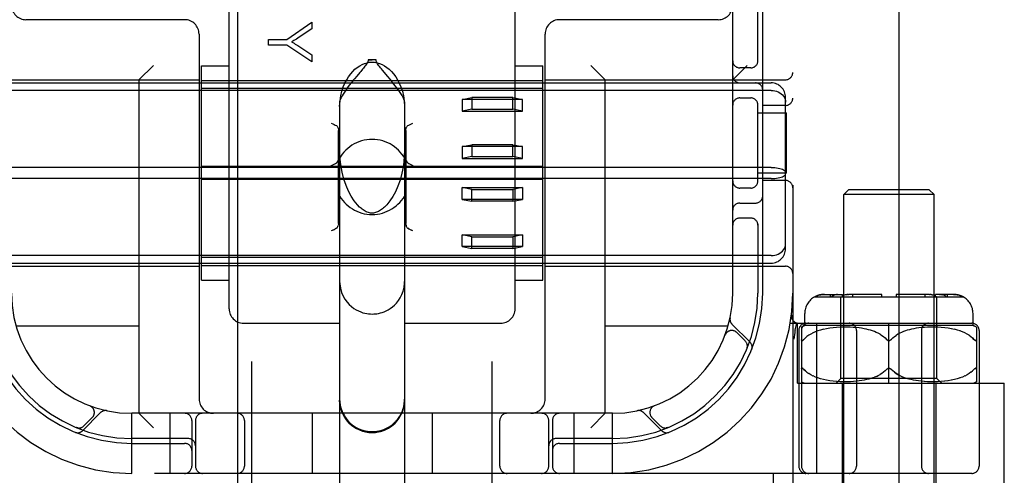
# Model space of a CAD drawing. Header units: inches. Extents: x 0 to 309, y 0 to 200.
# Tile 13 of 64: x 107.148 to 109.197, y 100.616 to 101.564. Entities that reach past the tile are written whole.
import ezdxf

# ---------------------------------------------------------------- set-up
doc = ezdxf.new("R2010")
doc.units = ezdxf.units.IN
doc.header["$LTSCALE"] = 17
doc.header["$MEASUREMENT"] = 0
doc.linetypes.add('HIDDEN', pattern=[0.2, 0.1, -0.1])
doc.layers.add('DEFAULT_2', color=8, linetype='HIDDEN')
doc.layers.add('RIGHTHAND_DOOR_ASSEMBLY', color=7, linetype='CONTINUOUS')

msp = doc.modelspace()

# ---------------------------------------------------------------- linework, layer by layer
at = {"layer": 'DEFAULT_2', "color": 8, "linetype": 'HIDDEN'}
for p, q in [((108.9775, 62.5993), (108.9775, 141.6413)), ((107.6315, 99.1531), (107.6315, 104.6536)), ((108.1315, 99.1531), (108.1315, 104.6536)), ((108.7565, 104.6203), (108.7565, 99.6203)), ((108.6315, 100.9953), (108.6315, 103.2453)), ((107.584, 100.9629), (107.584, 101.6449)), ((108.179, 100.9629), (108.179, 101.6449)), ((108.684, 101.4761), (108.684, 101.6053)), ((108.694, 100.9953), (108.694, 101.6053)), ((107.4915, 101.5643), (107.1615, 101.5643)), ((107.7044, 101.5232), (107.7563, 101.5591)), ((107.7563, 101.5591), (107.7563, 101.5453)), ((108.6015, 101.5643), (108.2715, 101.5643)), ((107.5215, 101.5343), (107.5215, 100.7753)), ((107.7563, 101.5453), (107.7299, 101.5278)), ((108.2415, 100.7753), (108.2415, 101.5343)), ((107.6663, 101.5113), (107.6663, 101.5232)), ((107.6663, 101.5232), (107.7044, 101.5232)), ((107.7044, 101.5113), (107.6663, 101.5113)), ((107.7563, 101.4766), (107.7044, 101.5113)), ((107.7292, 101.5089), (107.7563, 101.4911)), ((107.7563, 101.4911), (107.7563, 101.4766)), ((107.3965, 101.4393), (107.4265, 101.4693)), ((107.5265, 101.0225), (107.5265, 101.468)), ((107.5265, 101.468), (107.584, 101.468)), ((107.8733, 101.4805), (107.8815, 101.4806)), ((107.8897, 101.4805), (107.8733, 101.4805)), ((107.8897, 101.4805), (107.8815, 101.4806)), ((108.179, 101.468), (108.2365, 101.468)), ((108.2365, 101.0225), (108.2365, 101.468)), ((108.3665, 101.4393), (108.3365, 101.4693)), ((108.6315, 101.4393), (108.6615, 101.4693)), ((108.669, 101.464), (108.6465, 101.464)), ((107.8495, 101.4468), (107.8449, 101.4412)), ((107.9139, 101.4464), (107.903, 101.4594)), ((107.0215, 101.4393), (107.5215, 101.4393)), ((107.0515, 101.4328), (108.7115, 101.4328)), ((107.3965, 101.4393), (107.3965, 100.7453)), ((107.5265, 101.4378), (108.2365, 101.4378)), ((108.2415, 101.4393), (108.7415, 101.4393)), ((108.3665, 100.7453), (108.3665, 101.4393)), ((108.7115, 101.4171), (107.0515, 101.4171)), ((108.2365, 101.4212), (107.5265, 101.4212)), ((108.069, 101.3985), (108.089, 101.4025)), ((108.174, 101.4025), (108.089, 101.4025)), ((108.089, 101.4025), (108.089, 101.3779)), ((108.174, 101.4025), (108.194, 101.3985)), ((108.174, 101.3779), (108.174, 101.4025)), ((108.7415, 101.0879), (108.7415, 101.4027)), ((107.814, 101.3932), (107.814, 100.2837)), ((107.949, 101.3932), (107.949, 100.2837)), ((108.194, 101.3985), (108.069, 101.3985)), ((108.069, 101.3985), (108.069, 101.3739)), ((108.194, 101.3739), (108.194, 101.3985)), ((108.6465, 101.4015), (108.669, 101.4015)), ((108.684, 101.2261), (108.684, 101.3895)), ((108.7415, 101.3859), (108.694, 101.3859)), ((108.089, 101.3779), (108.069, 101.3739)), ((108.069, 101.3739), (108.194, 101.3739)), ((108.089, 101.3779), (108.174, 101.3779)), ((108.194, 101.3739), (108.174, 101.3779)), ((108.684, 101.3703), (108.7436, 101.3703)), ((108.7436, 101.2453), (108.7436, 101.3703)), ((107.8115, 101.1403), (107.8115, 101.334)), ((107.9515, 101.334), (107.9515, 101.1403)), ((108.069, 101.3002), (108.089, 101.3042)), ((108.194, 101.3002), (108.069, 101.3002)), ((108.069, 101.3002), (108.069, 101.2756)), ((108.174, 101.3042), (108.089, 101.3042)), ((108.089, 101.3042), (108.089, 101.2796)), ((108.174, 101.3042), (108.194, 101.3002)), ((108.174, 101.2796), (108.174, 101.3042)), ((108.194, 101.2756), (108.194, 101.3002)), ((108.089, 101.2796), (108.069, 101.2756)), ((108.089, 101.2796), (108.174, 101.2796)), ((108.194, 101.2756), (108.174, 101.2796)), ((108.2365, 101.2587), (107.5265, 101.2587)), ((108.069, 101.2756), (108.194, 101.2756)), ((108.7115, 101.257), (107.0515, 101.257)), ((108.7436, 101.2453), (108.684, 101.2453)), ((108.7115, 101.2336), (107.0515, 101.2336)), ((108.2365, 101.2319), (107.5265, 101.2319)), ((108.7415, 101.2297), (108.694, 101.2297)), ((108.069, 101.215), (108.194, 101.215)), ((108.089, 101.2109), (108.069, 101.215)), ((108.069, 101.1904), (108.069, 101.215)), ((108.089, 101.2109), (108.174, 101.2109)), ((108.089, 101.1864), (108.089, 101.2109)), ((108.194, 101.215), (108.174, 101.2109)), ((108.174, 101.2109), (108.174, 101.1864)), ((108.194, 101.215), (108.194, 101.1904)), ((108.669, 101.214), (108.6465, 101.214)), ((108.8725, 101.2103), (108.8625, 101.2003)), ((109.0505, 101.2003), (108.8625, 101.2003)), ((108.8625, 100.3635), (108.8625, 101.2003)), ((109.0405, 101.2103), (108.8725, 101.2103)), ((109.0405, 101.2103), (109.0505, 101.2003)), ((109.0505, 100.3635), (109.0505, 101.2003)), ((108.194, 101.1904), (108.069, 101.1904)), ((108.069, 101.1904), (108.089, 101.1864)), ((108.174, 101.1864), (108.089, 101.1864)), ((108.174, 101.1864), (108.194, 101.1904)), ((108.6465, 101.1828), (108.679, 101.1828)), ((108.669, 101.1515), (108.6465, 101.1515)), ((108.684, 101.1395), (108.684, 100.9953)), ((107.7995, 101.1265), (107.7965, 101.125)), ((107.8071, 101.1304), (107.8049, 101.1292)), ((107.9581, 101.1292), (107.9559, 101.1304)), ((107.9665, 101.125), (107.9635, 101.1265)), ((108.069, 101.1167), (108.194, 101.1167)), ((108.089, 101.1126), (108.069, 101.1167)), ((108.069, 101.0921), (108.069, 101.1167)), ((108.194, 101.1167), (108.174, 101.1126)), ((108.194, 101.1167), (108.194, 101.0921)), ((108.089, 101.1126), (108.174, 101.1126)), ((108.089, 101.0881), (108.089, 101.1126)), ((108.174, 101.1126), (108.174, 101.0881)), ((108.194, 101.0921), (108.069, 101.0921)), ((108.069, 101.0921), (108.089, 101.0881)), ((108.174, 101.0881), (108.089, 101.0881)), ((108.174, 101.0881), (108.194, 101.0921)), ((108.7115, 101.0734), (107.0515, 101.0734)), ((107.0515, 101.0578), (108.7115, 101.0578)), ((108.2365, 101.0694), (107.5265, 101.0694)), ((107.0215, 101.0513), (107.5215, 101.0513)), ((107.5265, 101.0528), (108.2365, 101.0528)), ((108.2415, 101.0513), (108.7415, 101.0513)), ((107.5265, 101.0225), (107.584, 101.0225)), ((108.179, 101.0225), (108.2365, 101.0225)), ((108.8224, 100.9928), (108.86, 100.9928)), ((108.835, 100.9878), (108.835, 100.9928)), ((108.8493, 100.9927), (108.8511, 100.9928)), ((108.86, 100.9878), (108.86, 100.9928)), ((108.868, 100.9923), (108.8695, 100.9926)), ((108.8709, 100.9927), (108.8695, 100.9926)), ((108.8709, 100.9927), (108.8723, 100.9928)), ((108.9415, 100.9928), (108.8723, 100.9928)), ((108.8812, 100.9878), (108.8812, 100.9928)), ((108.9415, 100.9878), (108.9415, 100.9928)), ((109.0408, 100.9928), (108.9715, 100.9928)), ((108.9715, 100.9928), (108.9715, 100.9878)), ((109.0319, 100.9878), (109.0319, 100.9928)), ((109.0408, 100.9928), (109.0425, 100.9927)), ((109.0907, 100.9928), (109.0531, 100.9928)), ((109.0531, 100.9878), (109.0531, 100.9928)), ((109.062, 100.9928), (109.0634, 100.9927)), ((109.0648, 100.9926), (109.0634, 100.9927)), ((109.0781, 100.9878), (109.0781, 100.9928)), ((108.8022, 100.9878), (109.1109, 100.9878)), ((108.8422, 100.9908), (108.8439, 100.9915)), ((108.8565, 100.8178), (108.8565, 100.9878)), ((109.0461, 100.9921), (109.0479, 100.9915)), ((109.0565, 100.8178), (109.0565, 100.9878)), ((108.7815, 100.9278), (108.7815, 100.9528)), ((109.1315, 100.9278), (109.1315, 100.9528)), ((107.614, 100.9328), (107.814, 100.9328)), ((107.949, 100.9328), (108.149, 100.9328)), ((108.7513, 100.9328), (109.129, 100.9328)), ((108.7618, 100.9187), (108.7652, 100.9332)), ((108.7665, 100.8078), (108.7665, 100.9328)), ((108.8067, 100.6203), (108.8067, 100.9328)), ((108.9565, 100.8078), (108.9565, 100.9328)), ((107.3965, 100.9263), (107.1413, 100.9263)), ((108.6218, 100.9263), (108.3665, 100.9263)), ((108.6677, 100.893), (108.6301, 100.9306)), ((108.6578, 100.8959), (108.6404, 100.9132)), ((108.7618, 100.9187), (108.7617, 100.9182)), ((108.769, 100.9178), (108.769, 100.6353)), ((108.7747, 100.9247), (108.7747, 100.6353)), ((109.1315, 100.9278), (108.7815, 100.9278)), ((108.7986, 100.9126), (108.794, 100.9102)), ((108.8035, 100.9148), (108.7985, 100.9126)), ((108.8087, 100.9168), (108.8034, 100.9147)), ((108.8144, 100.9185), (108.8086, 100.9167)), ((108.8204, 100.9201), (108.8142, 100.9185)), ((108.8268, 100.9214), (108.8202, 100.92)), ((108.8335, 100.9225), (108.8266, 100.9214)), ((108.8405, 100.9234), (108.8333, 100.9225)), ((108.8478, 100.9241), (108.8403, 100.9234)), ((108.855, 100.9245), (108.8475, 100.924)), ((108.8622, 100.9247), (108.8548, 100.9245)), ((108.8693, 100.9247), (108.862, 100.9247)), ((108.876, 100.9245), (108.8691, 100.9247)), ((108.8825, 100.9241), (108.8759, 100.9245)), ((108.8886, 100.9236), (108.8824, 100.9241)), ((108.8944, 100.923), (108.8885, 100.9236)), ((108.889, 100.9178), (108.889, 100.6353)), ((108.8998, 100.9222), (108.8943, 100.923)), ((108.9048, 100.9213), (108.8997, 100.9222)), ((108.9096, 100.9204), (108.9048, 100.9214)), ((108.9141, 100.9193), (108.9095, 100.9204)), ((108.9183, 100.9181), (108.914, 100.9193)), ((108.9224, 100.9168), (108.9183, 100.9181)), ((108.9264, 100.9153), (108.9224, 100.9168)), ((108.9303, 100.9137), (108.9264, 100.9153)), ((108.9342, 100.9118), (108.9303, 100.9137)), ((108.938, 100.9098), (108.9342, 100.9118)), ((108.9789, 100.9118), (108.9751, 100.9098)), ((108.9828, 100.9137), (108.9789, 100.9118)), ((108.9867, 100.9153), (108.9827, 100.9137)), ((108.9907, 100.9168), (108.9867, 100.9153)), ((108.9948, 100.9181), (108.9907, 100.9168)), ((108.9991, 100.9193), (108.9948, 100.9181)), ((109.0036, 100.9204), (108.999, 100.9193)), ((109.0083, 100.9214), (109.0035, 100.9204)), ((109.0134, 100.9222), (109.0082, 100.9213)), ((109.0188, 100.923), (109.0133, 100.9222)), ((109.0246, 100.9236), (109.0187, 100.923)), ((109.024, 100.9178), (109.024, 100.6353)), ((109.0307, 100.9241), (109.0245, 100.9236)), ((109.0372, 100.9245), (109.0306, 100.9241)), ((109.044, 100.9247), (109.037, 100.9245)), ((109.051, 100.9247), (109.0438, 100.9247)), ((109.0583, 100.9245), (109.0508, 100.9247)), ((109.0655, 100.924), (109.058, 100.9245)), ((109.0728, 100.9234), (109.0653, 100.9241)), ((109.0798, 100.9225), (109.0725, 100.9234)), ((109.0865, 100.9214), (109.0796, 100.9225)), ((109.0929, 100.92), (109.0863, 100.9214)), ((109.0989, 100.9185), (109.0927, 100.9201)), ((109.1045, 100.9167), (109.0987, 100.9185)), ((109.1097, 100.9147), (109.1043, 100.9168)), ((109.1146, 100.9126), (109.1096, 100.9148)), ((109.1191, 100.9102), (109.1145, 100.9126)), ((109.1384, 100.9247), (109.1384, 100.8109)), ((109.144, 100.9178), (109.144, 100.6353)), ((108.6157, 100.9078), (108.6159, 100.9082)), ((108.616, 100.9085), (108.6159, 100.9082)), ((108.7791, 100.8985), (108.7797, 100.8991)), ((108.7899, 100.9077), (108.7861, 100.905)), ((108.7941, 100.9103), (108.7899, 100.9077)), ((108.9521, 100.8985), (108.9515, 100.8991)), ((108.9597, 100.8976), (108.9591, 100.8972)), ((108.9615, 100.8991), (108.961, 100.8985)), ((108.9751, 100.9098), (108.9714, 100.9075)), ((109.1232, 100.9077), (109.119, 100.9103)), ((109.1334, 100.8991), (109.1304, 100.9021)), ((108.6611, 100.8797), (108.6617, 100.8811)), ((108.6611, 100.8797), (108.6611, 100.8797)), ((108.7827, 100.8335), (108.7797, 100.8365)), ((108.9521, 100.837), (108.9515, 100.8365)), ((108.954, 100.8384), (108.9533, 100.838)), ((108.9565, 100.8391), (108.9559, 100.839)), ((108.9572, 100.839), (108.9565, 100.8391)), ((108.9597, 100.838), (108.9591, 100.8384)), ((109.127, 100.8306), (109.1231, 100.8279)), ((108.7941, 100.8253), (108.7899, 100.8279)), ((108.7986, 100.8229), (108.7941, 100.8253)), ((108.8035, 100.8208), (108.7986, 100.823)), ((108.8088, 100.8188), (108.8034, 100.8208)), ((108.8145, 100.817), (108.8087, 100.8188)), ((108.8205, 100.8155), (108.8143, 100.8171)), ((108.8269, 100.8141), (108.8203, 100.8155)), ((108.8337, 100.813), (108.8267, 100.8142)), ((108.8407, 100.8122), (108.8335, 100.8131)), ((108.848, 100.8115), (108.8405, 100.8122)), ((108.8465, 100.8078), (108.8565, 100.8178)), ((108.8554, 100.8111), (108.8478, 100.8115)), ((108.8626, 100.8109), (108.8551, 100.8111)), ((109.0565, 100.8178), (108.8565, 100.8178)), ((108.8697, 100.8109), (108.8624, 100.8109)), ((108.8765, 100.8111), (108.8695, 100.8109)), ((108.883, 100.8115), (108.8763, 100.8111)), ((108.8891, 100.812), (108.8828, 100.8115)), ((108.8949, 100.8127), (108.889, 100.812)), ((108.9002, 100.8134), (108.8947, 100.8126)), ((108.9053, 100.8143), (108.9001, 100.8134)), ((108.91, 100.8153), (108.9052, 100.8143)), ((108.9144, 100.8164), (108.9099, 100.8153)), ((108.9187, 100.8176), (108.9144, 100.8164)), ((108.9227, 100.8189), (108.9186, 100.8176)), ((108.9227, 100.8189), (108.9267, 100.8204)), ((108.9305, 100.822), (108.9267, 100.8204)), ((108.9987, 100.8164), (108.9944, 100.8176)), ((109.0031, 100.8153), (108.9986, 100.8164)), ((109.0079, 100.8143), (109.0031, 100.8153)), ((109.0129, 100.8134), (109.0078, 100.8143)), ((109.0183, 100.8126), (109.0128, 100.8134)), ((109.0241, 100.812), (109.0182, 100.8127)), ((109.0303, 100.8115), (109.024, 100.812)), ((109.0368, 100.8111), (109.0301, 100.8115)), ((109.0436, 100.8109), (109.0366, 100.8111)), ((109.0507, 100.8109), (109.0434, 100.8109)), ((109.0579, 100.8111), (109.0505, 100.8109)), ((109.0665, 100.8078), (109.0565, 100.8178)), ((109.0653, 100.8115), (109.0577, 100.8111)), ((109.0726, 100.8122), (109.0651, 100.8115)), ((109.0796, 100.8131), (109.0723, 100.8122)), ((109.0864, 100.8142), (109.0794, 100.813)), ((109.0928, 100.8155), (109.0862, 100.8141)), ((109.0988, 100.8171), (109.0926, 100.8155)), ((109.1044, 100.8188), (109.0986, 100.817)), ((109.1096, 100.8208), (109.1043, 100.8188)), ((109.1145, 100.823), (109.1095, 100.8208)), ((109.119, 100.8253), (109.1144, 100.8229)), ((109.1232, 100.8279), (109.119, 100.8253)), ((108.7665, 100.8078), (109.1965, 100.8078)), ((108.859, 100.8078), (108.859, 100.3653)), ((109.054, 100.8078), (109.054, 100.3653)), ((109.1965, 100.5583), (109.1965, 100.8078)), ((107.2792, 100.7091), (107.3168, 100.7467)), ((107.2941, 100.7611), (107.2945, 100.7609)), ((107.2947, 100.7609), (107.2944, 100.761)), ((108.4463, 100.7467), (108.4839, 100.7091)), ((108.4687, 100.761), (108.4684, 100.7609)), ((108.4686, 100.7609), (108.469, 100.7611)), ((107.2821, 100.7191), (107.2995, 100.7364)), ((107.3815, 100.6203), (107.3815, 100.7453)), ((108.3815, 100.7453), (107.3815, 100.7453)), ((107.3965, 100.7453), (107.4265, 100.7153)), ((107.4615, 100.6203), (107.4615, 100.7453)), ((107.5065, 100.7303), (107.5065, 100.6353)), ((107.514, 100.7303), (107.514, 100.6353)), ((107.6159, 100.7303), (107.6159, 100.6353)), ((107.7565, 100.7453), (107.7565, 100.6203)), ((108.0065, 100.7453), (108.0065, 100.6203)), ((108.1472, 100.6353), (108.1472, 100.7303)), ((108.249, 100.6353), (108.249, 100.7303)), ((108.2565, 100.7303), (108.2565, 100.6353)), ((108.3015, 100.6203), (108.3015, 100.7453)), ((108.3665, 100.7453), (108.3365, 100.7153)), ((108.3815, 100.6203), (108.3815, 100.7453)), ((108.4636, 100.7364), (108.481, 100.7191)), ((107.266, 100.7157), (107.266, 100.7157)), ((107.266, 100.7157), (107.2673, 100.7152)), ((108.4958, 100.7152), (108.4971, 100.7157)), ((108.4971, 100.7157), (108.4971, 100.7157)), ((108.4971, 100.7157), (108.4971, 100.7157)), ((107.499, 100.6928), (107.3815, 100.6928)), ((108.3815, 100.6928), (108.264, 100.6928)), ((107.3815, 100.6828), (107.4915, 100.6828)), ((108.2715, 100.6828), (108.3815, 100.6828)), ((109.129, 100.6203), (106.6341, 100.6203)), ((108.7165, 100.5583), (108.7165, 100.6203))]:
    msp.add_line(p, q, dxfattribs=at)
for points in [[(107.7299, 101.5278), (107.7269, 101.5259), (107.7241, 101.5241), (107.7214, 101.5224), (107.7188, 101.5209), (107.7163, 101.5194), (107.714, 101.518)], [(107.714, 101.518), (107.7165, 101.5165), (107.7191, 101.5151), (107.7217, 101.5136), (107.7242, 101.512), (107.7267, 101.5105), (107.7292, 101.5089)], [(107.814, 101.3838), (107.8148, 101.3955), (107.8163, 101.4061), (107.8186, 101.4157), (107.8216, 101.4243), (107.8249, 101.4322), (107.8287, 101.4393), (107.8326, 101.4456), (107.8369, 101.4514), (107.8413, 101.4565), (107.8459, 101.461), (107.8507, 101.4649), (107.8557, 101.4683), (107.8608, 101.4711), (107.866, 101.4732), (107.8712, 101.4747), (107.8764, 101.4756), (107.8815, 101.4759), (107.8866, 101.4756), (107.8919, 101.4747), (107.8971, 101.4732), (107.9023, 101.4711), (107.9074, 101.4683), (107.9124, 101.4649), (107.9172, 101.461), (107.9218, 101.4565), (107.9262, 101.4514), (107.9305, 101.4456), (107.9344, 101.4393), (107.9381, 101.4322), (107.9415, 101.4243), (107.9444, 101.4157), (107.9468, 101.4061), (107.9483, 101.3955), (107.949, 101.3838)], [(107.8733, 101.4805), (107.8731, 101.4786), (107.8726, 101.4767), (107.8717, 101.4748), (107.8706, 101.473), (107.8694, 101.4711), (107.868, 101.4692), (107.8666, 101.4673), (107.865, 101.4654), (107.8634, 101.4633), (107.8616, 101.4612)], [(107.903, 101.4594), (107.9011, 101.4617), (107.8992, 101.4639), (107.8975, 101.4661), (107.8958, 101.4682), (107.8943, 101.4703), (107.8929, 101.4723), (107.8917, 101.4743), (107.8907, 101.4763), (107.8901, 101.4784), (107.8897, 101.4805)], [(107.8616, 101.4612), (107.8579, 101.4568), (107.8559, 101.4544), (107.8495, 101.4468)], [(107.949, 101.3932), (107.9487, 101.3958), (107.9477, 101.3989), (107.946, 101.4024), (107.9438, 101.4064), (107.9413, 101.4105), (107.9386, 101.4146), (107.9357, 101.4187), (107.9328, 101.4228), (107.9298, 101.4266), (107.927, 101.4303), (107.9242, 101.4338), (107.9215, 101.4372), (107.9189, 101.4404), (107.9139, 101.4464)], [(107.8449, 101.4412), (107.8424, 101.4382), (107.8399, 101.4351), (107.8373, 101.4319), (107.8347, 101.4285), (107.832, 101.425), (107.8292, 101.4213), (107.8265, 101.4175), (107.8238, 101.4135), (107.8212, 101.4096), (107.8189, 101.4057), (107.8169, 101.402), (107.8153, 101.3986), (107.8144, 101.3957), (107.814, 101.3932)], [(108.7115, 101.4171), (108.7154, 101.4169), (108.7191, 101.4164), (108.7228, 101.4154), (108.7263, 101.414), (108.7295, 101.4123), (108.7325, 101.4102), (108.7351, 101.4079), (108.7374, 101.4052), (108.7392, 101.4023), (108.7405, 101.3992), (108.7413, 101.396), (108.7415, 101.3927)], [(107.7965, 101.3493), (107.7995, 101.3478), (107.8024, 101.3463), (107.8049, 101.3451), (107.8071, 101.3439)], [(107.8071, 101.3439), (107.8085, 101.3429), (107.8096, 101.3416), (107.8105, 101.3401), (107.8111, 101.3383), (107.8114, 101.3362), (107.8115, 101.334)], [(107.9515, 101.334), (107.9517, 101.3362), (107.952, 101.3383), (107.9526, 101.3401), (107.9535, 101.3417), (107.9546, 101.3429), (107.9559, 101.3439)], [(107.9559, 101.3439), (107.9582, 101.3451), (107.9607, 101.3464), (107.9636, 101.3478), (107.9665, 101.3493)], [(107.8556, 101.1745), (107.8509, 101.1793), (107.8443, 101.1876), (107.8381, 101.1972), (107.8324, 101.2078), (107.8274, 101.2195), (107.8229, 101.2324), (107.8192, 101.2469), (107.8163, 101.2628), (107.8145, 101.2799), (107.814, 101.2944)], [(107.949, 101.2944), (107.9485, 101.2788), (107.9465, 101.2609), (107.9435, 101.245), (107.9396, 101.2307), (107.9351, 101.2179), (107.93, 101.2064), (107.9244, 101.1961), (107.9184, 101.1871), (107.912, 101.1791), (107.9075, 101.1745)], [(107.7965, 101.2607), (107.7996, 101.2623), (107.8025, 101.2638), (107.8053, 101.2652), (107.8076, 101.2667), (107.8094, 101.2684), (107.8107, 101.2703)], [(107.9524, 101.2703), (107.9537, 101.2684), (107.9555, 101.2667), (107.9578, 101.2652), (107.9605, 101.2638), (107.9635, 101.2623), (107.9665, 101.2607)], [(108.7115, 101.257), (108.7154, 101.2569), (108.7191, 101.2567), (108.7228, 101.2562), (108.7263, 101.2557), (108.7295, 101.2549), (108.7325, 101.2541), (108.7351, 101.2531), (108.7374, 101.252), (108.7392, 101.2508), (108.7405, 101.2496), (108.7413, 101.2483), (108.7415, 101.247)], [(108.7115, 101.2336), (108.7154, 101.2337), (108.7191, 101.2339), (108.7228, 101.2343), (108.7263, 101.2349), (108.7295, 101.2356), (108.7325, 101.2365), (108.7351, 101.2375), (108.7374, 101.2386), (108.7392, 101.2398), (108.7405, 101.241), (108.7413, 101.2423), (108.7415, 101.2436)], [(107.8815, 101.1618), (107.8807, 101.1618), (107.8783, 101.162), (107.876, 101.1625), (107.8737, 101.1631), (107.8715, 101.1638), (107.8693, 101.1648), (107.8672, 101.1659), (107.8651, 101.1671), (107.8631, 101.1684), (107.8611, 101.1699), (107.8591, 101.1714), (107.8571, 101.1731), (107.8556, 101.1745)], [(107.9075, 101.1745), (107.9053, 101.1725), (107.9031, 101.1707), (107.901, 101.1691), (107.8989, 101.1677), (107.8969, 101.1665), (107.895, 101.1654), (107.8929, 101.1644), (107.8909, 101.1636), (107.8888, 101.1629), (107.8866, 101.1623), (107.8844, 101.162), (107.8822, 101.1618), (107.8815, 101.1618)], [(107.8071, 101.1304), (107.8085, 101.1314), (107.8096, 101.1326), (107.8105, 101.1342), (107.8111, 101.136)], [(107.8115, 101.1403), (107.8114, 101.1381), (107.8111, 101.136)], [(107.952, 101.136), (107.9517, 101.1381), (107.9515, 101.1403)], [(107.9517, 101.1381), (107.952, 101.136), (107.9526, 101.1342), (107.9535, 101.1326), (107.9546, 101.1314), (107.9559, 101.1304)], [(107.7995, 101.1265), (107.8024, 101.1279), (107.8049, 101.1292)], [(107.9559, 101.1304), (107.9582, 101.1292), (107.9607, 101.1279), (107.9636, 101.1265)], [(108.7115, 101.0734), (108.7154, 101.0736), (108.7191, 101.0742), (108.7228, 101.0752), (108.7263, 101.0766), (108.7295, 101.0783), (108.7325, 101.0803), (108.7351, 101.0827), (108.7374, 101.0854), (108.7392, 101.0883), (108.7405, 101.0914), (108.7413, 101.0946), (108.7415, 101.0979)], [(107.814, 101.0194), (107.8142, 101.0144), (107.8155, 101.0055), (107.8179, 100.997), (107.8211, 100.9893), (107.825, 100.9825), (107.8293, 100.9766), (107.8339, 100.9716), (107.8386, 100.9673), (107.8435, 100.9637), (107.8483, 100.9607), (107.853, 100.9582), (107.8577, 100.9562), (107.8622, 100.9547), (107.8664, 100.9536), (107.8704, 100.9528), (107.8742, 100.9523), (107.8779, 100.952), (107.8815, 100.9519)], [(107.8815, 100.9519), (107.8849, 100.952), (107.8883, 100.9522), (107.8916, 100.9526), (107.8951, 100.9533), (107.8987, 100.9541), (107.9025, 100.9552), (107.9065, 100.9567), (107.9107, 100.9585), (107.9149, 100.9607), (107.9193, 100.9634), (107.9236, 100.9666), (107.928, 100.9704), (107.9322, 100.9748), (107.9362, 100.9798), (107.94, 100.9857), (107.9434, 100.9923), (107.9461, 100.9996), (107.948, 101.0075), (107.9489, 101.0158), (107.949, 101.0194)], [(108.8224, 100.9928), (108.8204, 100.9927), (108.8184, 100.9926), (108.8164, 100.9923), (108.8143, 100.992), (108.8123, 100.9915), (108.8103, 100.9909), (108.8083, 100.9903), (108.8064, 100.9895), (108.8046, 100.9887), (108.8029, 100.9878)], [(108.8029, 100.9878), (108.8051, 100.9889), (108.8073, 100.9899), (108.8098, 100.9908), (108.8123, 100.9915), (108.8149, 100.9921), (108.8174, 100.9925), (108.8199, 100.9927), (108.8224, 100.9928)], [(108.8493, 100.9927), (108.8476, 100.9925), (108.8457, 100.9921), (108.8439, 100.9915)], [(109.0461, 100.9921), (109.0443, 100.9925), (109.0425, 100.9927)], [(109.0648, 100.9926), (109.0663, 100.9923), (109.0677, 100.992)], [(109.0907, 100.9928), (109.0932, 100.9927), (109.0957, 100.9925), (109.0982, 100.9921), (109.1008, 100.9915), (109.1033, 100.9908), (109.1057, 100.9899), (109.108, 100.9889), (109.1102, 100.9878)], [(109.1102, 100.9878), (109.1084, 100.9887), (109.1066, 100.9895), (109.1047, 100.9903), (109.1028, 100.9909), (109.1008, 100.9915), (109.0988, 100.992), (109.0967, 100.9923), (109.0947, 100.9926), (109.0927, 100.9927), (109.0907, 100.9928)], [(108.8422, 100.9908), (108.8404, 100.9899), (108.8388, 100.9889), (108.8373, 100.9878)], [(108.868, 100.9923), (108.8666, 100.992), (108.8652, 100.9915), (108.8637, 100.9909), (108.8624, 100.9903), (108.861, 100.9895), (108.8597, 100.9887), (108.8585, 100.9878)], [(109.0546, 100.9878), (109.053, 100.9889), (109.0514, 100.9899), (109.0497, 100.9908), (109.0479, 100.9915)], [(109.0758, 100.9878), (109.0746, 100.9887), (109.0733, 100.9895), (109.0719, 100.9903), (109.0706, 100.9909), (109.0691, 100.9915), (109.0677, 100.992)], [(108.7597, 100.8999), (108.7602, 100.9042), (108.7607, 100.9088), (108.7612, 100.9134), (108.7617, 100.9182)], [(108.7747, 100.8991), (108.7747, 100.8985), (108.7748, 100.8979), (108.7749, 100.8974), (108.7751, 100.897), (108.7754, 100.8967), (108.7757, 100.8965), (108.776, 100.8965), (108.7764, 100.8966), (108.7769, 100.8967), (108.7774, 100.897), (108.7779, 100.8974), (108.7785, 100.8979)], [(108.7791, 100.8985), (108.7784, 100.8979), (108.7779, 100.8974), (108.7773, 100.897), (108.7768, 100.8967), (108.7764, 100.8965), (108.776, 100.8965), (108.7756, 100.8966), (108.7753, 100.8967), (108.7751, 100.897), (108.7749, 100.8974), (108.7748, 100.8979), (108.7747, 100.8985)], [(108.7797, 100.8991), (108.7827, 100.9021), (108.7861, 100.905)], [(108.938, 100.9098), (108.9416, 100.9075), (108.9452, 100.9049), (108.9484, 100.9021), (108.9515, 100.8991)], [(108.9521, 100.8985), (108.9527, 100.898), (108.9533, 100.8976), (108.954, 100.8972), (108.9546, 100.8969), (108.9552, 100.8967), (108.9559, 100.8965), (108.9565, 100.8965)], [(108.9565, 100.8965), (108.9572, 100.8965), (108.9578, 100.8967), (108.9585, 100.8969), (108.9591, 100.8972)], [(108.9597, 100.8976), (108.9604, 100.898), (108.961, 100.8985), (108.9615, 100.8991)], [(108.9615, 100.8991), (108.9646, 100.9021), (108.9679, 100.9049), (108.9714, 100.9075)], [(109.1232, 100.9077), (109.127, 100.905), (109.1304, 100.9021), (109.1334, 100.8991)], [(109.1334, 100.8991), (109.134, 100.8985), (109.1347, 100.8979), (109.1352, 100.8974), (109.1358, 100.897), (109.1362, 100.8967), (109.1367, 100.8965), (109.1371, 100.8965), (109.1374, 100.8966), (109.1377, 100.8967), (109.138, 100.897), (109.1382, 100.8974), (109.1383, 100.8979), (109.1384, 100.8985), (109.1384, 100.8991)], [(109.1384, 100.8985), (109.1383, 100.8979), (109.1382, 100.8974), (109.138, 100.897), (109.1377, 100.8967), (109.1374, 100.8965), (109.137, 100.8965), (109.1366, 100.8966), (109.1362, 100.8967), (109.1357, 100.897), (109.1352, 100.8974), (109.1346, 100.8979)], [(108.662, 100.8835), (108.662, 100.8834), (108.662, 100.883), (108.6619, 100.8826), (108.6619, 100.8823), (108.6618, 100.882), (108.6617, 100.8816), (108.6616, 100.8813), (108.6615, 100.881), (108.6615, 100.8808), (108.6614, 100.8805), (108.6613, 100.8802), (108.6612, 100.88), (108.6612, 100.8799), (108.6611, 100.8798), (108.6611, 100.8798)], [(108.7797, 100.8365), (108.779, 100.8371), (108.7784, 100.8377), (108.7779, 100.8382), (108.7773, 100.8386), (108.7769, 100.8389), (108.7764, 100.839), (108.776, 100.8391), (108.7757, 100.839), (108.7754, 100.8388), (108.7751, 100.8386), (108.7749, 100.8382), (108.7748, 100.8377), (108.7747, 100.8371), (108.7747, 100.8365)], [(108.7748, 100.8377), (108.7749, 100.8382), (108.7751, 100.8386), (108.7754, 100.8389), (108.7757, 100.839), (108.776, 100.8391), (108.7764, 100.839), (108.7769, 100.8388), (108.7774, 100.8386)], [(108.7797, 100.8365), (108.7827, 100.8334), (108.7861, 100.8306), (108.7899, 100.8279)], [(108.9515, 100.8365), (108.9485, 100.8335), (108.9452, 100.8307), (108.9417, 100.8282), (108.9381, 100.8259)], [(108.9521, 100.837), (108.9527, 100.8376), (108.9533, 100.838)], [(108.954, 100.8384), (108.9546, 100.8387), (108.9552, 100.8389), (108.9559, 100.839)], [(108.9572, 100.839), (108.9578, 100.8389), (108.9585, 100.8387), (108.9591, 100.8384), (108.9597, 100.838), (108.9604, 100.8376), (108.961, 100.837)], [(108.9615, 100.8365), (108.961, 100.837), (108.9604, 100.8376)], [(108.9864, 100.8204), (108.9825, 100.822), (108.9787, 100.8238), (108.975, 100.8259), (108.9714, 100.8282), (108.9679, 100.8307), (108.9646, 100.8335), (108.9615, 100.8365)], [(108.9679, 100.8307), (108.9713, 100.8282), (108.975, 100.8259), (108.9787, 100.8238)], [(109.127, 100.8306), (109.1304, 100.8335), (109.1334, 100.8365)], [(109.1352, 100.8382), (109.1346, 100.8377), (109.134, 100.8371), (109.1334, 100.8365)], [(109.1352, 100.8382), (109.1357, 100.8386), (109.1362, 100.8389), (109.1367, 100.839), (109.1371, 100.8391), (109.1374, 100.839), (109.1377, 100.8388), (109.138, 100.8386), (109.1382, 100.8382), (109.1383, 100.8377)], [(109.1384, 100.8365), (109.1384, 100.8371), (109.1383, 100.8377), (109.1382, 100.8382), (109.138, 100.8386), (109.1377, 100.8389), (109.1374, 100.839), (109.1371, 100.8391), (109.1367, 100.839), (109.1362, 100.8388), (109.1357, 100.8386)], [(108.9305, 100.822), (108.9344, 100.8238), (108.9381, 100.8259)], [(108.9825, 100.822), (108.9864, 100.8204), (108.9904, 100.8189), (108.9944, 100.8176)], [(107.814, 100.7749), (107.8143, 100.7685), (107.8152, 100.7623), (107.8166, 100.7565), (107.8184, 100.7511), (107.8206, 100.7459), (107.8231, 100.7411), (107.826, 100.7365), (107.8291, 100.7323), (107.8325, 100.7284), (107.8362, 100.7248), (107.8401, 100.7215), (107.8442, 100.7186), (107.8484, 100.716), (107.8527, 100.7137), (107.8572, 100.7118), (107.8619, 100.7102), (107.8668, 100.7089), (107.8718, 100.7079), (107.8767, 100.7074), (107.8815, 100.7072)], [(107.8815, 100.7053), (107.8727, 100.7059), (107.8641, 100.7076), (107.8557, 100.7104), (107.8478, 100.7143), (107.8404, 100.7193), (107.8338, 100.7251), (107.828, 100.7317), (107.8231, 100.7391), (107.8192, 100.747), (107.8163, 100.7553), (107.8146, 100.764), (107.814, 100.7728)], [(107.8815, 100.7072), (107.8864, 100.7074), (107.8911, 100.7079), (107.8956, 100.7087), (107.8998, 100.7098), (107.9036, 100.7109), (107.907, 100.7122), (107.9101, 100.7136), (107.913, 100.715), (107.9157, 100.7166), (107.9183, 100.7182), (107.9208, 100.7199), (107.9231, 100.7216), (107.9254, 100.7235), (107.9275, 100.7254), (107.9295, 100.7273), (107.9313, 100.7292), (107.933, 100.7312), (107.9347, 100.7332), (107.9362, 100.7353), (107.9377, 100.7374), (107.9392, 100.7397), (107.9406, 100.7421), (107.9419, 100.7446), (107.9432, 100.7473), (107.9444, 100.7502), (107.9455, 100.7532), (107.9465, 100.7564), (107.9473, 100.7597), (107.948, 100.7633), (107.9486, 100.767), (107.9489, 100.7709), (107.949, 100.7749)], [(107.8815, 100.7053), (107.8904, 100.7059), (107.899, 100.7076), (107.9074, 100.7104), (107.9153, 100.7144), (107.9226, 100.7193), (107.9293, 100.7251), (107.9351, 100.7317), (107.94, 100.7391), (107.9439, 100.747), (107.9467, 100.7553), (107.9485, 100.764), (107.949, 100.7728)], [(107.2697, 100.7148), (107.2696, 100.7148), (107.2693, 100.7149), (107.2689, 100.7149), (107.2686, 100.715), (107.2682, 100.715), (107.2679, 100.7151), (107.2676, 100.7152), (107.2673, 100.7153), (107.267, 100.7154), (107.2667, 100.7155), (107.2665, 100.7155), (107.2663, 100.7156), (107.2661, 100.7157), (107.2661, 100.7157), (107.266, 100.7157)], [(108.4971, 100.7157), (108.497, 100.7157), (108.4968, 100.7156), (108.4966, 100.7156), (108.4964, 100.7155), (108.4962, 100.7154), (108.496, 100.7154), (108.4958, 100.7153), (108.4956, 100.7152), (108.4954, 100.7152), (108.4951, 100.7151), (108.4949, 100.7151), (108.4946, 100.715), (108.4944, 100.715), (108.4941, 100.7149), (108.4939, 100.7149), (108.4936, 100.7148), (108.4934, 100.7148), (108.4933, 100.7148)]]:
    msp.add_lwpolyline(points, dxfattribs=at)
for centre, radius, start, end in [((107.1615, 101.5943), 0.03, 180, 270), ((108.6015, 101.5943), 0.03, 270, 360), ((107.4915, 101.5343), 0.03, 0, 90), ((108.2715, 101.5343), 0.03, 90, 180), ((108.6465, 101.479), 0.015, 180, 270), ((108.669, 101.479), 0.015, 270, 0), ((108.6465, 101.4478), 0.015, 180, 270), ((108.7415, 101.4543), 0.015, 270, 360), ((108.679, 101.4178), 0.015, 0, 90), ((108.7115, 101.4028), 0.03, 0, 90), ((108.6465, 101.3865), 0.015, 90, 180), ((108.669, 101.3865), 0.015, 0, 90), ((108.7415, 101.4009), 0.015, 270, 360), ((107.8815, 101.2371), 0.0782, 25.0474, 154.9526), ((108.6465, 101.229), 0.015, 180, 270), ((108.669, 101.229), 0.015, 270, 360), ((108.7415, 101.2147), 0.015, 0, 90), ((107.8815, 101.2371), 0.0782, 206.6531, 333.346), ((108.679, 101.1978), 0.015, 270, 360), ((108.6465, 101.1678), 0.015, 90, 180), ((108.6465, 101.1365), 0.015, 90, 180), ((108.669, 101.1365), 0.015, 0, 90), ((108.7115, 101.0878), 0.03, 270, 360), ((108.7415, 101.0363), 0.015, 0, 90), ((107.3815, 100.9953), 0.375, 180, 270), ((107.3815, 100.9953), 0.3125, 180, 270), ((107.3815, 100.9953), 0.3025, 180, 270), ((107.3815, 100.9953), 0.25, 180, 270), ((108.3815, 100.9953), 0.375, 270, 360), ((108.3815, 100.9953), 0.3125, 270, 360), ((108.3815, 100.9953), 0.3025, 270, 360), ((108.3815, 100.9953), 0.25, 270, 360), ((108.8215, 100.9528), 0.04, 118.955, 180), ((109.0915, 100.9528), 0.04, 0, 61.045), ((107.614, 100.9628), 0.03, 180, 270), ((108.149, 100.9628), 0.03, 270, 360), ((108.6404, 100.9408), 0.0145, 168.1145, 225), ((108.7686, 100.9478), 0.015, 173.0043, 270), ((108.784, 100.9178), 0.015, 90, 180), ((108.7897, 100.9178), 0.015, 90, 180), ((108.874, 100.9178), 0.015, 0, 90), ((109.039, 100.9178), 0.015, 90, 180), ((109.129, 100.9178), 0.015, 0, 90), ((108.6298, 100.9026), 0.015, 45, 159.5253), ((108.8029, 100.8714), 0.0603, 110.7484, 118.0821), ((109.1102, 100.8714), 0.0603, 61.9179, 69.2516), ((108.6471, 100.8852), 0.015, 337.4954, 45), ((108.6575, 100.8827), 0.0145, 337.8042, 45), ((108.8029, 100.8641), 0.0603, 241.9212, 249.2516), ((109.1102, 100.8641), 0.0603, 290.7484, 298.0788), ((107.5515, 100.7753), 0.03, 180, 270), ((107.8815, 100.7728), 0.0675, 180, 360), ((108.2115, 100.7753), 0.03, 270, 360), ((107.2888, 100.747), 0.015, 315, 69.5253), ((107.3271, 100.7365), 0.0145, 78.1145, 135), ((108.436, 100.7365), 0.0145, 45, 101.8855), ((108.4742, 100.747), 0.015, 110.4747, 225), ((107.4915, 100.7303), 0.015, 0, 90), ((107.529, 100.7303), 0.015, 90, 180), ((107.6009, 100.7303), 0.015, 0, 90), ((108.1622, 100.7303), 0.015, 90, 180), ((108.234, 100.7303), 0.015, 0, 90), ((108.2715, 100.7303), 0.015, 90, 180), ((107.269, 100.7194), 0.0145, 247.8042, 315), ((107.2715, 100.7297), 0.015, 247.4954, 315), ((108.4916, 100.7297), 0.015, 225, 292.5046), ((108.4941, 100.7194), 0.0145, 225, 292.1958), ((107.499, 100.6778), 0.015, 0, 90), ((108.264, 100.6778), 0.015, 90, 180), ((107.4915, 100.6678), 0.015, 0, 90), ((108.2715, 100.6678), 0.015, 90, 180), ((107.4915, 100.6353), 0.015, 270, 360), ((107.529, 100.6353), 0.015, 180, 270), ((107.6009, 100.6353), 0.015, 270, 360), ((108.1622, 100.6353), 0.015, 180, 270), ((108.234, 100.6353), 0.015, 270, 360), ((108.2715, 100.6353), 0.015, 180, 270), ((108.784, 100.6353), 0.015, 180, 270), ((108.7897, 100.6353), 0.015, 180, 270), ((108.874, 100.6353), 0.015, 270, 360), ((109.039, 100.6353), 0.015, 180, 270), ((109.129, 100.6353), 0.015, 270, 360)]:
    msp.add_arc(centre, radius, start, end, dxfattribs=at)
at = {"layer": 'RIGHTHAND_DOOR_ASSEMBLY', "color": 8, "linetype": 'HIDDEN'}
msp.add_line((107.7065, 113.5253), (107.7065, 90.7153), dxfattribs=at)
at = {"layer": 'RIGHTHAND_DOOR_ASSEMBLY', "color": 3, "linetype": 'Continuous'}
msp.add_line((107.6025, 90.8703), (107.6025, 113.3703), dxfattribs=at)

doc.saveas('drawing.dxf')
